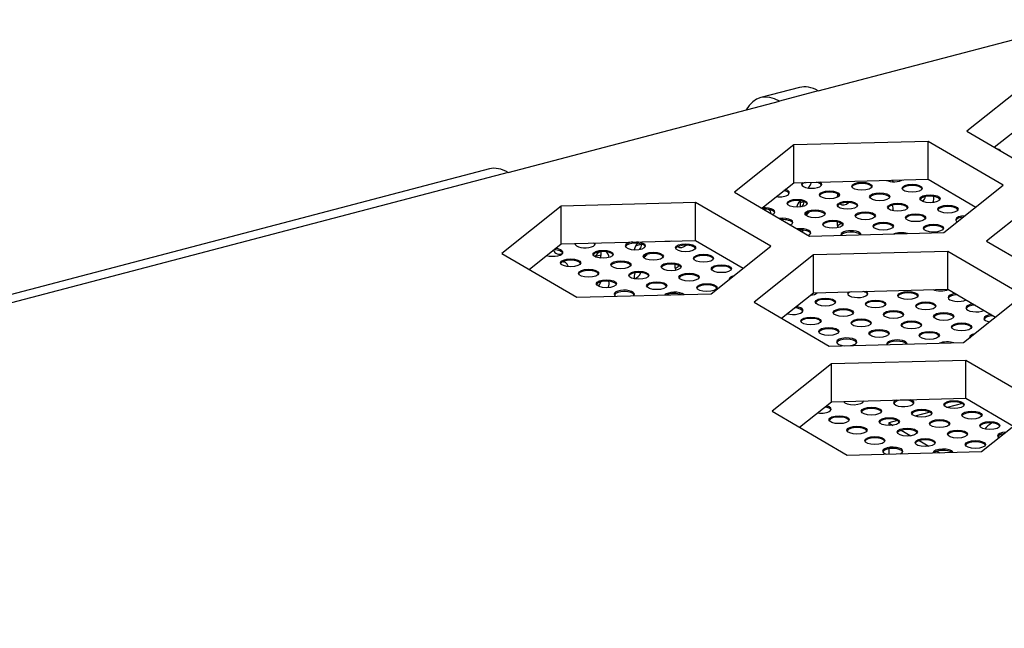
# Model space of a CAD drawing. Header units: millimetres. Extents: x 0 to 841, y 0 to 594.
# Tile 17 of 24: x 586 to 607, y 253 to 267. Entities that reach past the tile are written whole.
import ezdxf

# ---------------------------------------------------------------- set-up
doc = ezdxf.new("R2010")
doc.units = ezdxf.units.MM
for name, color, linetype in [('COMPONENT4_ANT_4', 7, 'Continuous'), ('Default', 7, 'Continuous'), ('ID403', 7, 'Continuous'), ('TOPV-V6.0', 7, 'Continuous'), ('贴F_', 7, 'Continuous')]:
    doc.layers.add(name, color=color, linetype=linetype)

# ---------------------------------------------------------------- blocks, each defined once
blk = doc.blocks.new('SE6')
at = {"layer": 'COMPONENT4_ANT_4', "color": 7, "linetype": 'Continuous'}
for p, q in [((74.513, 55.65), (74.191, 55.565)), ((73.82, 55.468), (73.497, 55.383)), ((73.126, 55.286), (72.939, 55.237)), ((72.939, 55.237), (73.027, 55.185)), ((72.939, 55.237), (72.939, 55.18)), ((73.204, 55.082), (73.41, 54.961)), ((72.939, 54.686), (72.939, 54.571)), ((73.588, 54.858), (73.794, 54.738)), ((73.972, 54.634), (74.03, 54.6))]:
    blk.add_line(p, q, dxfattribs=at)
blk.add_ellipse((76.061, 54.996), major_axis=(1.1, 0), ratio=0.391422, start_param=-3.734057, end_param=-3.401697, dxfattribs=at)
at = {"layer": 'ID403', "color": 7, "linetype": 'Continuous'}
for centre, start_param, end_param in [((71.125, 60.411), 4.264093, 5.015733), ((72.864, 60.323), 5.560135, 5.767199), ((71.125, 59.866), 1.251859, 2.051727), ((70.958, 59.964), 4.58022, 5.185121), ((71.994, 60.095), 1.742693, 2.146316), ((71.994, 60.095), 3.090012, 4.296794), ((73.566, 60.104), 4.414228, 5.039628), ((73.734, 60.006), 4.864288, 5.590313), ((70.255, 59.638), 5.54152, 6.257721), ((71.125, 59.866), 3.93925, 4.525758), ((72.864, 59.778), 5.146207, 5.835053), ((71.994, 59.55), 2.035644, 2.754306), ((71.827, 59.647), 3.826621, 4.35196), ((70.958, 59.419), 4.624999, 4.838482), ((65.907, 59.042), 2.568253, 4.051043), ((66.776, 58.726), 0.787025, 1.611337), ((66.609, 58.823), 4.826644, 5.572289), ((66.776, 58.726), 0, 0.049912), ((66.776, 58.726), 5.42452, 6.283185), ((67.646, 58.954), 1.225691, 2.034829), ((67.479, 59.051), 4.585461, 5.218639), ((68.516, 59.182), 3.105977, 4.321298), ((65.907, 58.497), 0, 0.456273), ((65.907, 58.497), 5.603456, 6.283185), ((67.646, 58.954), 3.998726, 4.524229), ((65.74, 58.595), -0.866451, -0.826495), ((67.479, 58.506), 3.822526, 4.859049), ((68.516, 58.637), 2.011373, 2.751165), ((68.349, 58.734), 3.826621, 4.392672), ((66.609, 58.278), 4.489668, 5.044561), ((66.776, 58.181), 4.885696, 5.641687), ((67.646, 58.409), 1.765545, 2.458607)]:
    blk.add_ellipse(centre, major_axis=(0.101, 0.173), ratio=0.764351, start_param=start_param, end_param=end_param, dxfattribs=at)
at = {"layer": 'TOPV-V6.0', "color": 7, "linetype": 'Continuous'}
for p, q in [((71.424, 62.346), (77.238, 63.872)), ((75.885, 62.497), (74.612, 61.483)), ((71.023, 62.42), (70.192, 62.202)), ((71.424, 62.346), (70.593, 62.128)), ((64.779, 60.602), (70.593, 62.128)), ((75.198, 61.14), (75.885, 61.687)), ((74.612, 61.483), (76.219, 60.544)), ((73.781, 61.265), (70.901, 61.189)), ((75.389, 60.326), (73.781, 61.265)), ((73.781, 60.455), (73.781, 61.265)), ((70.901, 61.189), (69.628, 60.175)), ((70.901, 60.38), (70.901, 61.189)), ((64.378, 60.677), (27.365, 50.965)), ((64.779, 60.602), (27.578, 50.841)), ((70.215, 59.833), (70.901, 60.38)), ((70.901, 60.38), (73.781, 60.455)), ((73.781, 60.455), (74.802, 59.859)), ((69.628, 60.175), (71.235, 59.237)), ((74.116, 59.312), (75.389, 60.326)), ((76.306, 60.142), (75.034, 59.128)), ((68.797, 59.957), (65.917, 59.882)), ((70.405, 59.019), (68.797, 59.957)), ((68.797, 59.147), (68.797, 59.957)), ((71.034, 59.993), (71.034, 59.858)), ((71.121, 59.974), (71.034, 59.952)), ((65.917, 59.882), (64.644, 58.867)), ((65.917, 59.072), (65.917, 59.882)), ((71.235, 59.237), (74.116, 59.312)), ((65.917, 59.072), (68.797, 59.147)), ((68.797, 59.147), (69.818, 58.551)), ((75.034, 59.128), (76.641, 58.189)), ((65.231, 58.525), (65.917, 59.072)), ((67.643, 59.062), (67.512, 59.027)), ((69.132, 58.004), (70.405, 59.019)), ((74.203, 58.91), (71.323, 58.834)), ((75.81, 57.971), (74.203, 58.91)), ((74.203, 58.1), (74.203, 58.91)), ((64.644, 58.867), (66.252, 57.929)), ((66.773, 58.833), (66.642, 58.799)), ((71.323, 58.834), (70.05, 57.82)), ((71.323, 58.024), (71.323, 58.834)), ((71.323, 58.024), (74.203, 58.1)), ((74.203, 58.1), (75.224, 57.504)), ((66.252, 57.929), (69.132, 58.004)), ((70.05, 57.82), (71.657, 56.881)), ((70.636, 57.478), (71.323, 58.024)), ((74.538, 56.957), (75.81, 57.971)), ((71.657, 56.881), (74.538, 56.957)), ((74.588, 56.576), (71.708, 56.5)), ((76.196, 55.637), (74.588, 56.576)), ((74.588, 55.766), (74.588, 56.576)), ((71.708, 56.5), (70.435, 55.486)), ((71.708, 55.69), (71.708, 56.5)), ((71.708, 55.69), (74.588, 55.766)), ((74.588, 55.766), (75.609, 55.17)), ((71.022, 55.144), (71.708, 55.69)), ((74.923, 54.623), (76.196, 55.637)), ((70.435, 55.486), (72.043, 54.548)), ((72.043, 54.548), (74.923, 54.623))]:
    blk.add_line(p, q, dxfattribs=at)
for centre, end_param in [((70.593, 60.674), 3.614871), ((71.424, 60.892), 3.141593), ((64.779, 59.148), 3.141593)]:
    blk.add_ellipse(centre, major_axis=(0.401, -1.528), ratio=0.512403, start_param=2.668314, end_param=end_param, dxfattribs=at)
at = {"layer": '贴F_', "color": 7, "linetype": 'Continuous'}
for centre, start_param, end_param in [((75.134, 61.032), 3.441561, 4.022758), ((71.283, 60.346), 0, 3.73216), ((71.283, 60.346), 5.811183, 6.283185), ((71.283, 60.318), 5.350357, 6.118013), ((71.283, 60.318), 3.306765, 4.208357), ((72.36, 60.276), 3.306765, 6.118013), ((73.053, 60.486), 0.690422, 2.585108), ((70.589, 60.164), 1.284407, 4.085517), ((70.589, 60.136), 3.306765, 4.231332), ((71.666, 60.094), 3.306765, 6.118013), ((73.437, 60.234), 3.306765, 6.118013), ((70.973, 59.912), 3.306765, 6.118013), ((72.05, 59.87), 3.306765, 6.118013), ((72.743, 60.052), 3.306765, 6.118013), ((73.82, 60.01), 3.306765, 6.118013), ((70.279, 59.758), 2.406529, 4.969416), ((70.279, 59.73), 3.306765, 4.863078), ((71.356, 59.688), 3.306765, 6.118013), ((72.433, 59.646), 3.306765, 6.118013), ((73.127, 59.828), 3.306765, 6.118013), ((74.204, 59.786), 3.306765, 6.118013), ((70.663, 59.534), 2.406529, 5.05779), ((70.663, 59.506), 3.306765, 4.863078), ((71.74, 59.464), 3.306765, 6.118013), ((73.51, 59.604), 3.306765, 6.118013), ((74.587, 59.59), 4.788935, 6.283185), ((74.587, 59.59), 0, 0.580989), ((74.587, 59.562), 4.967652, 6.118013), ((71.046, 59.31), 2.406529, 5.05779), ((71.046, 59.282), 3.306765, 4.863078), ((72.123, 59.268), 3.113261, 6.283185), ((72.123, 59.24), 3.443674, 6.118013), ((72.817, 59.422), 3.306765, 6.118013), ((73.2, 59.226), 4.025227, 5.533487), ((73.894, 59.38), 3.306765, 6.118013), ((66.428, 59.072), 0, 3.36477), ((66.428, 59.044), 3.306765, 3.713419), ((67.505, 59.03), 0, 4.577013), ((67.505, 59.03), 4.981701, 6.283185), ((67.505, 59.002), 3.306765, 6.118013), ((68.199, 59.212), 1.294081, 1.981448), ((72.123, 59.268), 0, 0.165173), ((65.734, 58.89), 0.924778, 4.445146), ((65.734, 58.862), 3.306765, 4.595511), ((66.428, 59.072), 6.193944, 6.283185), ((66.428, 59.044), 5.845295, 6.118013), ((66.812, 58.82), 3.306765, 6.118013), ((68.582, 58.96), 3.306765, 6.118013), ((66.118, 58.638), 3.306765, 6.118013), ((67.195, 58.596), 3.306765, 6.118013), ((67.889, 58.778), 3.306765, 6.118013), ((68.966, 58.736), 3.306765, 6.118013), ((66.502, 58.414), 3.306765, 6.118013), ((67.579, 58.372), 3.306765, 6.118013), ((68.272, 58.554), 3.306765, 6.118013), ((69.349, 58.512), 3.306765, 6.118013), ((66.885, 58.19), 3.306765, 6.118013), ((68.656, 58.33), 3.306765, 6.118013), ((69.733, 58.316), 5.302804, 6.283185), ((69.733, 58.316), 0, 0.06712), ((67.269, 57.994), 2.73862, 6.283185), ((67.269, 57.966), 3.306765, 6.118013), ((67.962, 58.148), 3.306765, 6.118013), ((68.346, 57.952), 3.588851, 5.969863), ((69.039, 58.106), 3.306765, 6.118013), ((72.271, 58.008), 0, 3.710374), ((72.271, 58.008), 5.848341, 6.283185), ((72.271, 57.98), 5.407493, 6.118013), ((72.271, 57.98), 3.306765, 4.151221), ((74.041, 58.148), 0.730723, 2.46907), ((67.269, 57.994), 0, 0.536909), ((68.346, 57.924), 3.982976, 5.575738), ((71.193, 58.05), 1.845688, 2.858444), ((71.577, 57.798), 3.306765, 6.118013), ((72.654, 57.756), 3.306765, 6.118013), ((73.348, 57.938), 3.306765, 6.118013), ((74.425, 57.924), 4.99525, 6.283185), ((74.425, 57.924), 0, 2.46907), ((74.425, 57.896), 4.795466, 6.118013), ((70.883, 57.644), 0.957505, 4.412419), ((70.883, 57.616), 3.306765, 4.561518), ((71.961, 57.574), 3.306765, 6.118013), ((73.038, 57.532), 3.306765, 6.118013), ((73.731, 57.714), 3.306765, 6.118013), ((74.808, 57.7), 4.99525, 6.283185), ((74.808, 57.7), 0, 2.46907), ((74.808, 57.672), 4.795466, 6.118013), ((71.267, 57.392), 3.306765, 6.118013), ((72.344, 57.35), 3.306765, 6.118013), ((74.115, 57.49), 3.306765, 6.118013), ((75.192, 57.476), 4.99525, 6.283185), ((75.192, 57.476), 0, 1.104476), ((75.192, 57.448), 4.795466, 6.118013), ((71.651, 57.168), 3.306765, 6.118013), ((72.728, 57.126), 3.306765, 6.118013), ((73.421, 57.308), 3.306765, 6.118013), ((74.498, 57.266), 3.306765, 6.118013), ((72.034, 56.972), 1.950759, 6.283185), ((72.034, 56.944), 3.306765, 6.118013), ((73.111, 56.93), 3.080821, 6.283185), ((73.111, 56.902), 3.41065, 6.118013), ((73.805, 57.084), 3.306765, 6.118013), ((74.882, 57.07), 5.241556, 6.283185), ((74.882, 57.07), 0, 0.128368), ((74.882, 57.042), 5.619835, 6.033275), ((72.034, 56.972), 0, 1.32477), ((73.111, 56.93), 0, 0.194708), ((74.188, 56.888), 3.979251, 5.579463), ((73.258, 55.671), 0, 3.997404), ((73.258, 55.671), 5.561311, 6.283185), ((73.258, 55.643), 3.306765, 6.118013), ((71.488, 55.531), 1.19606, 4.173864), ((71.488, 55.503), 3.306765, 4.318995), ((72.181, 55.713), 0.165173, 3.093824), ((72.565, 55.461), 3.306765, 6.118013), ((72.181, 55.685), 3.306765, 3.423843), ((73.642, 55.419), 3.306765, 6.118013), ((74.335, 55.601), 3.306765, 6.118013), ((71.871, 55.279), 3.306765, 6.118013), ((72.948, 55.237), 3.306765, 6.118013), ((74.719, 55.377), 3.306765, 6.118013), ((72.255, 55.055), 3.306765, 6.118013), ((73.332, 55.013), 3.306765, 6.118013), ((74.025, 55.195), 3.306765, 6.118013), ((75.103, 55.153), 3.306765, 6.118013), ((72.638, 54.831), 3.306765, 6.118013), ((73.716, 54.789), 3.306765, 6.118013), ((74.409, 54.971), 3.306765, 6.118013), ((75.486, 54.957), 4.894132, 6.283185), ((75.486, 54.957), 0, 0.475793), ((75.486, 54.929), 5.090148, 6.118013), ((73.022, 54.635), 2.40058, 6.283185), ((73.022, 54.607), 3.306765, 6.118013), ((74.099, 54.593), 3.309864, 6.24885), ((74.793, 54.747), 3.306765, 6.118013), ((73.022, 54.635), 0, 0.874949), ((74.099, 54.565), 3.65221, 5.906504)]:
    blk.add_ellipse(centre, major_axis=(-0.217, 0), ratio=0.391422, start_param=start_param, end_param=end_param, dxfattribs=at)
for centre in [(72.36, 60.304), (71.666, 60.122), (72.743, 60.08), (73.437, 60.262), (70.973, 59.94), (72.05, 59.898), (73.127, 59.856), (73.82, 60.038), (71.356, 59.716), (72.433, 59.674), (74.204, 59.814), (71.74, 59.492), (72.817, 59.45), (73.51, 59.632), (73.894, 59.408), (66.812, 58.848), (67.889, 58.806), (68.582, 58.988), (66.118, 58.666), (67.195, 58.624), (68.272, 58.582), (68.966, 58.764), (66.502, 58.442), (67.579, 58.4), (69.349, 58.54), (66.885, 58.218), (67.962, 58.176), (68.656, 58.358), (69.039, 58.134), (73.348, 57.966), (71.577, 57.826), (72.654, 57.784), (73.731, 57.742), (71.961, 57.602), (73.038, 57.56), (71.267, 57.42), (72.344, 57.378), (73.421, 57.336), (74.115, 57.518), (71.651, 57.196), (72.728, 57.154), (73.805, 57.112), (74.498, 57.294), (74.335, 55.629), (72.565, 55.489), (73.642, 55.447), (71.871, 55.307), (72.948, 55.265), (74.025, 55.223), (74.719, 55.405), (72.255, 55.083), (73.332, 55.041), (74.409, 54.999), (75.103, 55.181), (72.638, 54.859), (73.716, 54.817), (74.793, 54.775)]:
    blk.add_ellipse(centre, major_axis=(-0.217, 0), ratio=0.391422, dxfattribs=at)

msp = doc.modelspace()

# ---------------------------------------------------------------- block references
at = {"layer": 'Default', "color": 7}
msp.add_blockref('SE6', (531.926, 202.631), dxfattribs=at)

doc.saveas('drawing.dxf')
